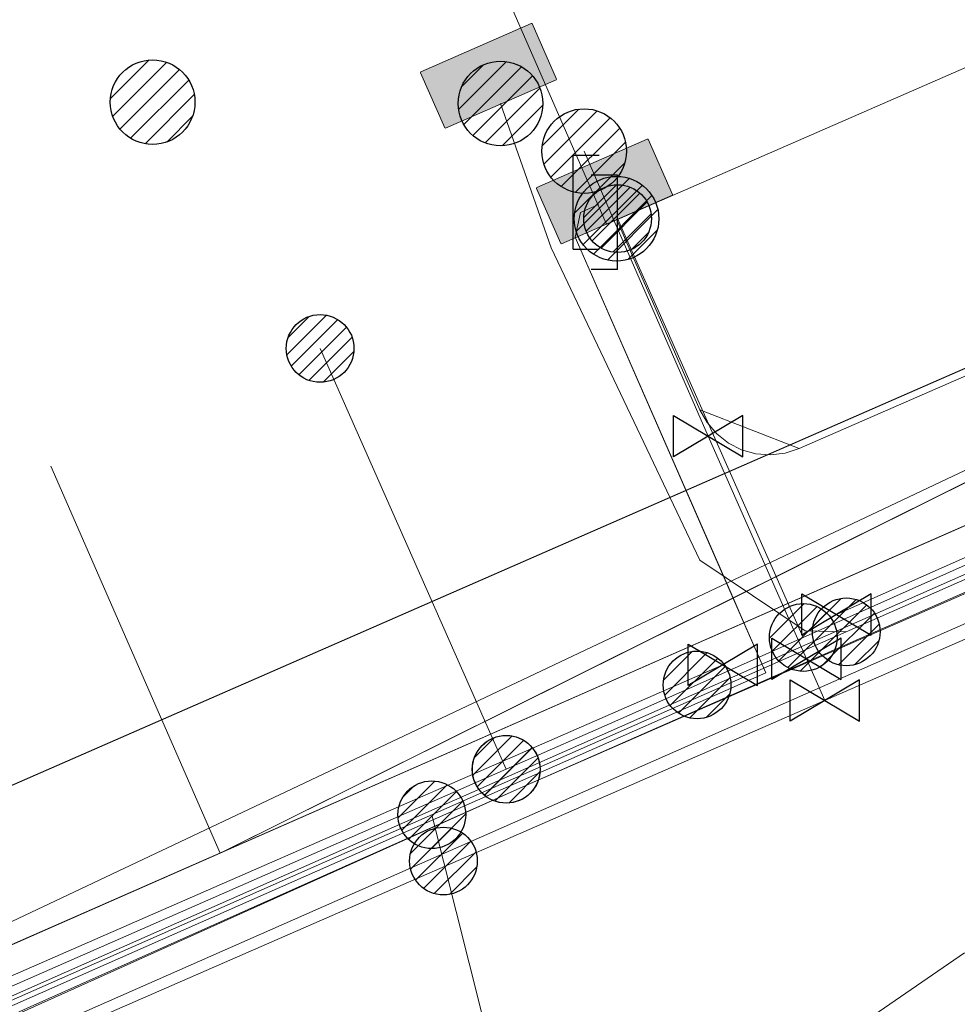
# Model space of a CAD drawing. Header units: metres. Extents: x 197355 to 199157, y 355772 to 356286.
# Tile 126 of 256: x 197765 to 197777, y 356116 to 356129. Entities that reach past the tile are written whole.
import ezdxf
from ezdxf.lldxf.tags import DXFTag

# ---------------------------------------------------------------- set-up
doc = ezdxf.new("R2010")
doc.units = ezdxf.units.M
doc.linetypes.add('RI-GWA', pattern=[18.450000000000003, 6, -1.8, 1.75, -1.8, 1.75, -1.8, 1.75, -1.8])
for name, color, linetype, lineweight in [('B-WE-KL-DATA_HULPSTUK_KPNB.V.-S', 90, 'Continuous', 25), ('B-WE-KL-DATA_KABELBUNDEL_KPNB.V.-G', 90, 'Continuous', 18), ('B-WE-KL-DATA_KABELBUNDEL_ZIGGOB.V.-G', 94, 'Continuous', 18), ('B-WE-KL-DATA_TELECOM_EUROFIBERNEDERLANDB.V.-G', 98, 'KL-TELECOM-ALGEMEEN-N', 18), ('B-WE-KL-DATA_TELECOM_KAST_VERDEELKAST_ZIGGOB.V.-G', 94, 'Continuous', 18), ('B-WE-KL-DATA_TELECOM_ZIGGOB.V.-G', 94, 'KL-TELECOM-ALGEMEEN-N', 18), ('B-WE-KL-DATA_ZIGGOB.V.-G', 94, 'KL-DATA-N', 18), ('B-WE-KL-ET_LS_ENEXISNETBEHEERB.V.-G', 190, 'KL-LS-N', 18), ('B-WE-KL-ET_LS_GEMEENTEROERMOND-G', 194, 'KL-LS-N', 18), ('B-WE-KL-ET_LS_HULPSTUK_ENEXISNETBEHEERB.V.-S', 190, 'Continuous', 25), ('B-WE-KL-ET_LS_KABELBUNDEL_ENEXISNETBEHEERB.V.-G', 190, 'KL-BUNDEL-N', 18), ('B-WE-KL-ET_LS_PUTKAST_ENEXISNETBEHEERB.V.-G', 190, 'Continuous', 18), ('B-WE-KL-ET_LS_PUTKAST_ENEXISNETBEHEERB.V.-V', 190, 'Continuous', 18), ('B-WE-KL-ET_MS_10 kV_ENEXISNETBEHEERB.V.-G', 130, 'KL-MS-N', 18), ('B-WE-KL-ET_MS_ENEXISNETBEHEERB.V.-G', 130, 'KL-MS-N', 18), ('B-WE-KL-GAS_HULPSTUK_ENEXISNETBEHEERB.V.-S', 30, 'Continuous', 25), ('B-WE-KL-GAS_LD_AANSLUITLEIDING_30 MBAR_PE_25_ENEXISNETBEHEERB.V.-G', 50, 'KL-GAS-LD-N', 18), ('B-WE-KL-GAS_LD_ENEXISNETBEHEERB.V.-G', 50, 'KL-GAS-LD-N', 18), ('B-WE-KL-GAS_LD_HOOFDLEIDING_30 MBAR_PE_110_ENEXISNETBEHEERB.V.-G', 50, 'KL-GAS-LD-N', 18), ('B-WE-KL-GAS_LD_HOOFDLEIDING_30 MBAR_PVC_160_ENEXISNETBEHEERB.V.-G', 50, 'KL-GAS-LD-N', 18), ('B-WE-KL-WATER_TRANSPORTLEIDING_NVWATERLEIDINGMAATSCHAPPIJLIMBURG-G', 170, 'KL-WATER-TR-N', 18), ('B-WE-RI-GWA_GEMEENTEROERMOND-G', 30, 'RI-GWA', 18)]:
    doc.layers.add(name, color=color, linetype=linetype, lineweight=lineweight)
doc.styles.get("Standard").update_dxf_attribs({"font": 'isocp.shx'})
doc.linetypes.add('KL-BUNDEL-N', pattern='A,28,-5,[103,NLCS.SHX,S=1.25,R=0,X=0,Y=0],-5,[103,NLCS.SHX,S=1.25,R=0,X=0,Y=0],-5,[103,NLCS.SHX,S=1.25,R=0,X=0,Y=0],-5,[103,NLCS.SHX,S=1.25,R=0,X=0,Y=0],-5', length=53)
tags = doc.linetypes.add('KL-DATA-N', pattern='A,4,-1,[101,NLCS.SHX,S=0.5,R=0,X=0,Y=0],-1,4,-1,["D",Standard,S=1,R=0,X=-0.25,Y=-0.5],-1.5', length=12.5).pattern_tags.tags
tags[18] = DXFTag(74, 10)
tags = doc.linetypes.add('KL-GAS-LD-N', pattern='A,4,-1,[69,NLCS.SHX,S=0.5,R=0,X=0,Y=0],-1,4,-1,["L",Standard,S=1,R=0,X=0.25,Y=-0.5],-2', length=13).pattern_tags.tags
tags[18] = DXFTag(74, 10)
tags = doc.linetypes.add('KL-LS-N', pattern='A,4,-1,[103,NLCS.SHX,S=0.75,R=0,X=0,Y=0],-1,4,-1,["L",Standard,S=1,R=0,X=0,Y=-0.5],-2', length=13).pattern_tags.tags
tags[18] = DXFTag(74, 10)
tags = doc.linetypes.add('KL-MS-N', pattern='A,4,-1,[103,NLCS.SHX,S=0.75,R=0,X=0,Y=0],-1,4,-1,["M",Standard,S=1,R=0,X=0,Y=-0.5],-2', length=13).pattern_tags.tags
tags[18] = DXFTag(74, 10)
doc.linetypes.add('KL-TELECOM-ALGEMEEN-N', pattern='A,7,-1,[101,NLCS.SHX,S=0.5,R=0,X=0,Y=0],-1', length=9)
doc.linetypes.add('KL-WATER-TR-N', pattern='A,7,-0.5,[168,NLCS.SHX,S=0.75,R=0,X=0.75,Y=0],-2,[168,NLCS.SHX,S=0.75,R=0,X=0.75,Y=0],-2', length=11.5)

# ---------------------------------------------------------------- blocks, each defined once
blk = doc.blocks.new('SKL-ET_HULP_MOF-SO')
h = blk.add_hatch()
h.set_pattern_fill('ANSI31', color=256, scale=6, style=0)
h.set_pattern_definition([(45, (-2.250000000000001, -126.9820083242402), (-0.5303300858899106, 0.5303300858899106), [])])
edge = h.paths.add_edge_path()
edge.add_arc((0, 0), 2.25, 0, 360)
at = {"linetype": 'Continuous'}
blk.add_circle((0, 0), 2.25, dxfattribs=at)
blk = doc.blocks.new('SKL-WTB_HULP_AANSLUITPUNT-SO')
h = blk.add_hatch()
h.set_pattern_fill('ANSI31', color=256, scale=3, style=0)
h.set_pattern_definition([(45, (-1.125, -63.49100416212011), (-0.2651650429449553, 0.2651650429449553), [])])
edge = h.paths.add_edge_path()
edge.add_arc((0, 0), 1.125, 0, 360)
at = {"linetype": 'Continuous'}
blk.add_circle((0, 0), 1.125, dxfattribs=at)
blk = doc.blocks.new('SKL-WTB_HULP_AFSLUITER-SO')
for p, q in [((2.303946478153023, 1.373199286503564), (-2.303946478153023, -1.373199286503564)), ((-2.303946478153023, 1.373199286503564), (2.303946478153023, -1.373199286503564)), ((2.303946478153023, -1.373199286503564), (2.303946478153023, 1.373199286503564))]:
    blk.add_line(p, q)
at = {"ltscale": 0.1}
blk.add_line((-2.303946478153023, -1.373199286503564), (-2.303946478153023, 1.373199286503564), dxfattribs=at)
blk = doc.blocks.new('SKL-WTB_HULP_VERLOOPSTUK-SO')
for p, q in [((-0.5394858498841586, -0.3828538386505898), (-0.5394858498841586, 0.8671461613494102)), ((-0.5394858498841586, 0.8671461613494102), (-0.1930833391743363, 0.8671461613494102)), ((0.04827083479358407, 0.5980948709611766), (-0.2981316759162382, 0.5980948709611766)), ((0.04827083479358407, -0.6519051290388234), (0.04827083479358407, 0.5980948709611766)), ((-0.5394858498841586, -0.3828538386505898), (-0.1930833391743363, -0.3828538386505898)), ((0.04827083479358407, -0.6519051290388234), (-0.2981316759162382, -0.6519051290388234))]:
    blk.add_line(p, q)
blk = doc.blocks.new('SKL-ET_HULP_AANSLUITPUNT-SO')
h = blk.add_hatch()
h.set_pattern_fill('ANSI31', color=256, scale=30, style=0)
h.set_pattern_definition([(45, (-11.25, -634.9100416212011), (-2.651650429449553, 2.651650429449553), [])])
edge = h.paths.add_edge_path()
edge.add_arc((0, 0), 11.25, 0, 360)
at = {"linetype": 'Continuous'}
blk.add_circle((0, 0), 11.25, dxfattribs=at)

msp = doc.modelspace()

# ---------------------------------------------------------------- hatches: boundary and pattern name
at = {"layer": 'B-WE-KL-ET_LS_PUTKAST_ENEXISNETBEHEERB.V.-V'}
for points in [[(197770.252, 356127.379), (197771.725, 356128.024), (197771.726, 356128.034), (197771.403, 356128.771), (197771.393, 356128.772), (197769.923, 356128.128), (197769.922, 356128.118), (197770.242, 356127.385), (197770.251, 356127.379)], [(197771.795, 356125.842), (197773.268, 356126.488), (197773.269, 356126.498), (197772.945, 356127.235), (197772.935, 356127.236), (197771.465, 356126.591), (197771.464, 356126.581), (197771.785, 356125.848), (197771.794, 356125.842)]]:
    msp.add_hatch(color=256, dxfattribs=at).paths.add_polyline_path(points)

# ---------------------------------------------------------------- linework, layer by layer
at = {"layer": 'B-WE-KL-DATA_KABELBUNDEL_KPNB.V.-G', "ltscale": 0.5, "flags": 128}
for points in [[(197736.563, 356103.716), (197770.426, 356118.58), (197771.06, 356118.858), (197772.616, 356119.542), (197773.596, 356119.98), (197775.007, 356120.61), (197784.939, 356125.045), (197788.694, 356126.722), (197789.082, 356126.895), (197791.413, 356127.936), (197791.662, 356128.061), (197791.9, 356128.208), (197792.123, 356128.375), (197792.33, 356128.561), (197792.52, 356128.766), (197792.691, 356128.986)], [(197788.694, 356126.722), (197784.939, 356125.045), (197775.007, 356120.61)], [(197775.007, 356120.61), (197772.54, 356126.179)], [(197768.587, 356124.452), (197771.06, 356118.858), (197771.06, 356118.858), (197771.06, 356118.858)], [(197775.007, 356120.61), (197773.596, 356119.98)], [(197773.596, 356119.98), (197772.616, 356119.542), (197771.06, 356118.858), (197771.059, 356118.858)], [(197771.059, 356118.858), (197770.426, 356118.58), (197736.563, 356103.716), (197735.887, 356103.419), (197732.632, 356103.132), (197732.631, 356103.132)]]:
    msp.add_lwpolyline(points, dxfattribs=at)
at = {"layer": 'B-WE-KL-DATA_KABELBUNDEL_ZIGGOB.V.-G', "ltscale": 0.5, "flags": 128}
for points in [[(197791.881, 356129.992), (197774.075, 356121.135)], [(197774.219, 356120.806), (197786.181, 356126.067)], [(197774.075, 356121.135), (197771.978, 356125.934)], [(197767.257, 356117.744), (197765.009, 356122.889)], [(197774.075, 356121.135), (197767.257, 356117.744)], [(197774.219, 356120.806), (197774.075, 356121.135)], [(197741.607, 356105.607), (197774.511, 356120.141), (197774.219, 356120.806)], [(197767.257, 356117.744), (197774.219, 356120.806)], [(197764.18, 356116.391), (197767.257, 356117.744)]]:
    msp.add_lwpolyline(points, dxfattribs=at)
at = {"layer": 'B-WE-KL-DATA_TELECOM_EUROFIBERNEDERLANDB.V.-G', "ltscale": 0.5, "flags": 128}
for points in [[(197524.238, 355932.78), (197529.9, 355949.2), (197536.7, 355968.9), (197537.5, 355970.2), (197538.1, 355971), (197539.4, 355972), (197541.2, 355972.5), (197547.5, 355972.9), (197562.3, 355973.5), (197568.1, 355974.2), (197572.7, 355975), (197579.6, 355976.6), (197586.1, 355978.7), (197590.3, 355979.9), (197575.3, 356001.4), (197578.7, 356002.6), (197589.6, 356007.4), (197589.9, 356007.5), (197590.2, 356007.6), (197590.5, 356007.8), (197590.8, 356007.9), (197591, 356008), (197591.3, 356008.2), (197591.6, 356008.3), (197591.9, 356008.4), (197592.2, 356008.6), (197592.4, 356008.7), (197592.7, 356008.9), (197593, 356009), (197593.2, 356009.2), (197593.5, 356009.4), (197593.8, 356009.5), (197594.1, 356009.7), (197594.3, 356009.8), (197594.6, 356010), (197594.9, 356010.2), (197595.1, 356010.3), (197595.4, 356010.5), (197595.6, 356010.7), (197595.9, 356010.9), (197596.2, 356011), (197596.4, 356011.2), (197596.7, 356011.4), (197596.9, 356011.6), (197597.2, 356011.8), (197597.4, 356012), (197597.7, 356012.2), (197598, 356012.4), (197598.3, 356012.6), (197598.5, 356012.8), (197598.8, 356013.1), (197599.1, 356013.3), (197599.3, 356013.5), (197599.6, 356013.7), (197599.9, 356014), (197600.2, 356014.2), (197600.4, 356014.4), (197600.7, 356014.7), (197600.9, 356014.9), (197601.2, 356015.1), (197601.5, 356015.4), (197601.7, 356015.6), (197602, 356015.9), (197602.2, 356016.1), (197602.5, 356016.3), (197602.8, 356016.6), (197603, 356016.8), (197603.3, 356017.1), (197603.5, 356017.3), (197603.8, 356017.6), (197604, 356017.8), (197604.2, 356018.1), (197604.5, 356018.3), (197604.7, 356018.6), (197605, 356018.9), (197616.4, 356028.1), (197630, 356040.8), (197658, 356063.2), (197678.8, 356076.5), (197691, 356083), (197698.4, 356086.8), (197713.3, 356093.6), (197738.1, 356107.1), (197790, 356129.8), (197806, 356136.5), (197809.2, 356138), (197829.8, 356146.3), (197830.3, 356146.5), (197830.8, 356146.7), (197831.3, 356147), (197831.8, 356147.2), (197832.3, 356147.4), (197832.9, 356147.6), (197833.4, 356147.8), (197833.9, 356148.1), (197834.4, 356148.3), (197834.9, 356148.5), (197835.5, 356148.7), (197836, 356148.9), (197836.5, 356149.2), (197837, 356149.4), (197837.5, 356149.6), (197838.1, 356149.8), (197838.6, 356150), (197839.1, 356150.2), (197839.6, 356150.4), (197840.2, 356150.6), (197840.7, 356150.8), (197841.2, 356151), (197841.7, 356151.2), (197842.3, 356151.4), (197842.8, 356151.6), (197843.3, 356151.8), (197843.8, 356152), (197844.4, 356152.2), (197844.9, 356152.4), (197845.2, 356152.5), (197845.5, 356152.6), (197845.7, 356152.7), (197846, 356152.8), (197846.3, 356152.9), (197846.6, 356153), (197846.9, 356153), (197847.2, 356153.1), (197847.5, 356153.2), (197847.7, 356153.2), (197848, 356153.3), (197848.3, 356153.3), (197848.6, 356153.4), (197848.9, 356153.5), (197849.2, 356153.5), (197849.5, 356153.5), (197849.8, 356153.6), (197850.1, 356153.6), (197850.4, 356153.6), (197850.7, 356153.7), (197851, 356153.7), (197851.3, 356153.7), (197851.6, 356153.7), (197851.9, 356153.7), (197852.2, 356153.7), (197852.5, 356153.7), (197852.8, 356153.7), (197853.1, 356153.7), (197853.3, 356153.7), (197854.1, 356153.6), (197854.9, 356153.6), (197855.6, 356153.5), (197856.4, 356153.5), (197857.1, 356153.4), (197857.9, 356153.3), (197858.7, 356153.2), (197859.4, 356153.1), (197860.2, 356153), (197860.9, 356152.9), (197861.7, 356152.8), (197862.4, 356152.6), (197863.2, 356152.5), (197863.9, 356152.3), (197864.7, 356152.2), (197865.4, 356152), (197866.2, 356151.9), (197866.9, 356151.7), (197867.6, 356151.5), (197868.4, 356151.3), (197869.1, 356151.1), (197869.8, 356150.9), (197870.6, 356150.7), (197871.3, 356150.4), (197872, 356150.2), (197872.7, 356150), (197873.5, 356149.7), (197874.2, 356149.4), (197874.9, 356149.2), (197907.5, 356145.7), (197924.7, 356144.2), (197936.7, 356143.5), (197987.2, 356137.5), (198011.1, 356138.6), (198031.4, 356139.2), (198032.3, 356139.5), (198033.7, 356140), (198034.8, 356140.5), (198036.1, 356141.5)], [(197524.238, 355932.78), (197529.9, 355949.2), (197536.7, 355968.9), (197537.5, 355970.2), (197538.1, 355971), (197539.4, 355972), (197541.2, 355972.5), (197547.5, 355972.9), (197562.3, 355973.5), (197568.1, 355974.2), (197572.7, 355975), (197579.6, 355976.6), (197586.1, 355978.7), (197590.3, 355979.9), (197575.3, 356001.4), (197578.7, 356002.6), (197589.6, 356007.4), (197589.9, 356007.5), (197590.2, 356007.6), (197590.5, 356007.8), (197590.8, 356007.9), (197591, 356008), (197591.3, 356008.2), (197591.6, 356008.3), (197591.9, 356008.4), (197592.2, 356008.6), (197592.4, 356008.7), (197592.7, 356008.9), (197593, 356009), (197593.2, 356009.2), (197593.5, 356009.4), (197593.8, 356009.5), (197594.1, 356009.7), (197594.3, 356009.8), (197594.6, 356010), (197594.9, 356010.2), (197595.1, 356010.3), (197595.4, 356010.5), (197595.6, 356010.7), (197595.9, 356010.9), (197596.2, 356011), (197596.4, 356011.2), (197596.7, 356011.4), (197596.9, 356011.6), (197597.2, 356011.8), (197597.4, 356012), (197597.7, 356012.2), (197598, 356012.4), (197598.3, 356012.6), (197598.5, 356012.8), (197598.8, 356013.1), (197599.1, 356013.3), (197599.3, 356013.5), (197599.6, 356013.7), (197599.9, 356014), (197600.2, 356014.2), (197600.4, 356014.4), (197600.7, 356014.7), (197600.9, 356014.9), (197601.2, 356015.1), (197601.5, 356015.4), (197601.7, 356015.6), (197602, 356015.9), (197602.2, 356016.1), (197602.5, 356016.3), (197602.8, 356016.6), (197603, 356016.8), (197603.3, 356017.1), (197603.5, 356017.3), (197603.8, 356017.6), (197604, 356017.8), (197604.2, 356018.1), (197604.5, 356018.3), (197604.7, 356018.6), (197605, 356018.9), (197616.4, 356028.1), (197630, 356040.8), (197658, 356063.2), (197678.8, 356076.5), (197691, 356083), (197698.4, 356086.8), (197713.3, 356093.6), (197738.1, 356107.1), (197789.987, 356129.8), (197805.987, 356136.55), (197809.245, 356137.959), (197829.8, 356146.3), (197830.3, 356146.5), (197830.8, 356146.7), (197831.3, 356147), (197831.8, 356147.2), (197832.3, 356147.4), (197832.9, 356147.6), (197833.4, 356147.8), (197833.9, 356148.1), (197834.4, 356148.3), (197834.9, 356148.5), (197835.5, 356148.7), (197836, 356148.9), (197836.5, 356149.2), (197837, 356149.4), (197837.5, 356149.6), (197838.1, 356149.8), (197838.6, 356150), (197839.1, 356150.2), (197839.6, 356150.4), (197840.2, 356150.6), (197840.7, 356150.8), (197841.2, 356151), (197841.7, 356151.2), (197842.3, 356151.4), (197842.8, 356151.6), (197843.3, 356151.8), (197843.8, 356152), (197844.4, 356152.2), (197844.9, 356152.4), (197845.2, 356152.5), (197845.5, 356152.6), (197845.7, 356152.7), (197846, 356152.8), (197846.3, 356152.9), (197846.6, 356153), (197846.9, 356153), (197847.2, 356153.1), (197847.5, 356153.2), (197847.7, 356153.2), (197848, 356153.3), (197848.3, 356153.3), (197848.6, 356153.4), (197848.9, 356153.5), (197849.2, 356153.5), (197849.5, 356153.5), (197849.8, 356153.6), (197850.1, 356153.6), (197850.4, 356153.6), (197850.7, 356153.7), (197851, 356153.7), (197851.3, 356153.7), (197851.6, 356153.7), (197851.9, 356153.7), (197852.2, 356153.7), (197852.5, 356153.7), (197852.8, 356153.7), (197853.1, 356153.7), (197853.3, 356153.7), (197854.1, 356153.6), (197854.9, 356153.6), (197855.6, 356153.5), (197856.4, 356153.5), (197857.1, 356153.4), (197857.9, 356153.3), (197858.7, 356153.2), (197859.4, 356153.1), (197860.2, 356153), (197860.9, 356152.9), (197861.7, 356152.8), (197862.4, 356152.6), (197863.2, 356152.5), (197863.9, 356152.3), (197864.7, 356152.2), (197865.4, 356152), (197866.2, 356151.9), (197866.9, 356151.7), (197867.6, 356151.5), (197868.4, 356151.3), (197869.1, 356151.1), (197869.8, 356150.9), (197870.6, 356150.7), (197871.3, 356150.4), (197872, 356150.2), (197872.7, 356150), (197873.5, 356149.7), (197874.2, 356149.4), (197874.9, 356149.2), (197907.5, 356145.7), (197924.7, 356144.2), (197936.7, 356143.5), (197987.2, 356137.5), (198011.1, 356138.6), (198031.4, 356139.2), (198032.3, 356139.5), (198033.7, 356140), (198034.8, 356140.5), (198036.1, 356141.5)], [(197574.322, 355975.466), (197574.411, 355975.386), (197579.6, 355976.6), (197586.1, 355978.7), (197590.3, 355979.9), (197575.3, 356001.4), (197578.7, 356002.6), (197590.2, 356007.6), (197591, 356008), (197591.3, 356008.2), (197591.9, 356008.4), (197592.7, 356008.9), (197593, 356009), (197593.5, 356009.4), (197593.8, 356009.5), (197595.4, 356010.5), (197595.9, 356010.9), (197596.2, 356011), (197596.7, 356011.4), (197596.9, 356011.6), (197597.4, 356012), (197598.3, 356012.6), (197599.1, 356013.3), (197599.3, 356013.5), (197599.9, 356014), (197600.2, 356014.2), (197601.2, 356015.1), (197602.2, 356016.1), (197604, 356017.8), (197604.2, 356018.1), (197604.7, 356018.6), (197605, 356018.9), (197616.4, 356028.1), (197630, 356040.8), (197658, 356063.2), (197678.8, 356076.5), (197691, 356083), (197698.4, 356086.8), (197713.3, 356093.6), (197738.1, 356107.1), (197789.987, 356129.8), (197805.987, 356136.55)]]:
    msp.add_lwpolyline(points, dxfattribs=at)
at = {"layer": 'B-WE-KL-DATA_TELECOM_KAST_VERDEELKAST_ZIGGOB.V.-G', "ltscale": 0.5, "flags": 128}
msp.add_lwpolyline([(197772.398, 356126.106), (197787.193, 356132.57), (197787.198, 356132.575), (197787.198, 356132.583), (197781.56, 356145.443), (197781.555, 356145.448), (197781.547, 356145.448), (197777.099, 356143.492), (197766.787, 356138.955), (197766.782, 356138.95), (197766.782, 356138.942), (197772.388, 356126.112), (197772.397, 356126.106), (197772.398, 356126.106)], close=True, dxfattribs=at)
at = {"layer": 'B-WE-KL-DATA_TELECOM_ZIGGOB.V.-G', "ltscale": 0.5, "flags": 128}
for points in [[(197358.994, 356027.575), (197372.174, 356023.752), (197446.185, 356002.035), (197514.325, 355983.011), (197519.478, 355981.578), (197519.937, 355981.362), (197520.285, 355981.021), (197520.503, 355980.597), (197520.577, 355980.149), (197520.525, 355979.74), (197518.205, 355971.195), (197535.281, 355966.606), (197536.16, 355969.499), (197536.822, 355970.716), (197537.411, 355971.427), (197538.103, 355972.038), (197539.296, 355972.735), (197540.168, 355973.037), (197541.075, 355973.2), (197552.959, 355974.095), (197556.672, 355974.053), (197561.499, 355974.223), (197564.706, 355974.485), (197568.052, 355974.93), (197568.273, 355975.28), (197567.828, 355999.47), (197568.148, 355999.629), (197571.736, 356000.27), (197573.761, 356000.715), (197576.795, 356001.499), (197581.126, 356002.877), (197585.161, 356004.446), (197589.361, 356006.395), (197593.353, 356008.659), (197596.492, 356010.595), (197598.471, 356012.067), (197605.674, 356017.86), (197613.526, 356025.42), (197616.074, 356027.712), (197630.198, 356040.934), (197632.17, 356042.807), (197642.175, 356051.048), (197643.501, 356052.17), (197644.994, 356053.473), (197645.402, 356054.249), (197645.755, 356054.716), (197652.926, 356060.15), (197653.3, 356060.304), (197654.01, 356060.403), (197654.451, 356060.612), (197657.821, 356062.883), (197664.819, 356067.894), (197678.172, 356076.721), (197684.607, 356080.318), (197689.154, 356082.756), (197696.365, 356086.454), (197706.352, 356091.212), (197720.993, 356097.74), (197741.292, 356106.325), (197767.257, 356117.744), (197791.881, 356129.992), (197792.901, 356130.521), (197806.217, 356136.252), (197806.776, 356136.432), (197808.051, 356136.559), (197810.344, 356136.2), (197811.915, 356136.348), (197815.421, 356137.4), (197821.984, 356139.217), (197828.038, 356140.721), (197834.81, 356142.189), (197838.476, 356142.944), (197849.35, 356144.74), (197857.154, 356145.729), (197864.125, 356146.397), (197869.268, 356146.739), (197877.188, 356146.727), (197883.987, 356146.55), (197895.291, 356146.053), (197907.435, 356144.712), (197957.963, 356139.902), (197970.15, 356139.297), (197980.617, 356138.997), (197999.534, 356138.779), (198016.844, 356138.914), (198028.993, 356139.065), (198030.88, 356139.187), (198032.622, 356139.456), (198033.553, 356139.709), (198035.601, 356140.815), (198036.544, 356141.51), (198037.517, 356142.402), (198038.335, 356143.332), (198039.277, 356144.87), (198039.654, 356145.779), (198040.351, 356148.229), (198040.509, 356148.558), (198040.72, 356148.747), (198040.946, 356148.788), (198050.017, 356147.496), (198060.19, 356145.867), (198068.789, 356146.061), (198069.148, 356146.003), (198068.787, 356179.08), (198068.811, 356180.614), (198069.185, 356181.162), (198069.617, 356181.375), (198070.115, 356181.424), (198076.202, 356180.733), (198082.163, 356180.047)], [(197632.987, 356079.84), (197634.817, 356078.352), (197636.453, 356077.011), (197637.645, 356076.029), (197638.856, 356075.026), (197640.532, 356073.631), (197642.243, 356072.198), (197643.986, 356070.73), (197645.762, 356069.226), (197650.251, 356065.146), (197652.449, 356062.751), (197656.163, 356062.842), (197657.945, 356064.061), (197659.954, 356065.423), (197661.987, 356066.777), (197663.931, 356068.047), (197665.898, 356069.31), (197667.888, 356070.565), (197669.9, 356071.812), (197671.935, 356073.051), (197673.992, 356074.282), (197676.071, 356075.506), (197678.172, 356076.721), (197681.365, 356078.529), (197684.607, 356080.318), (197686.888, 356081.551), (197689.154, 356082.756), (197690.972, 356083.708), (197692.78, 356084.641), (197694.577, 356085.557), (197696.365, 356086.454), (197698.893, 356087.7), (197701.401, 356088.908), (197703.887, 356090.079), (197706.352, 356091.212), (197713.052, 356094.234), (197720.993, 356097.74), (197721.481, 356099.812), (197734.576, 356105.403), (197737.539, 356104.737), (197741.292, 356106.325), (197786.476, 356126.197), (197791.495, 356128.14), (197792.561, 356133.259), (197792.265, 356134.283), (197806.123, 356140.313), (197806.944, 356138.428), (197811.864, 356136.968), (197826.376, 356143.379), (197827.858, 356144.012), (197829.357, 356144.611), (197830.871, 356145.173), (197832.4, 356145.699), (197833.942, 356146.19), (197835.498, 356146.643), (197837.065, 356147.06), (197838.644, 356147.44), (197840.233, 356147.782), (197841.831, 356148.087), (197843.438, 356148.354), (197845.052, 356148.584), (197846.673, 356148.775), (197848.299, 356148.929), (197849.931, 356149.044), (197851.566, 356149.121), (197851.796, 356149.125), (197852.348, 356155.255), (197868.95, 356153.736), (197868.971, 356153.96)], [(197632.987, 356079.84), (197634.817, 356078.352), (197636.453, 356077.011), (197637.645, 356076.029), (197638.856, 356075.026), (197640.532, 356073.631), (197642.243, 356072.198), (197643.986, 356070.73), (197645.762, 356069.226), (197650.251, 356065.146), (197652.449, 356062.751), (197656.163, 356062.842), (197657.945, 356064.061), (197659.954, 356065.423), (197661.987, 356066.777), (197663.931, 356068.047), (197665.898, 356069.31), (197667.888, 356070.565), (197669.9, 356071.812), (197671.935, 356073.051), (197673.992, 356074.282), (197676.071, 356075.506), (197678.172, 356076.721), (197681.365, 356078.529), (197684.607, 356080.318), (197686.888, 356081.551), (197689.154, 356082.756), (197690.972, 356083.708), (197692.78, 356084.641), (197694.577, 356085.557), (197696.365, 356086.454), (197698.893, 356087.7), (197701.401, 356088.908), (197703.887, 356090.079), (197706.352, 356091.212), (197713.052, 356094.234), (197720.993, 356097.74), (197721.481, 356099.812), (197734.576, 356105.403), (197737.539, 356104.737), (197741.292, 356106.325), (197786.476, 356126.197), (197791.495, 356128.14), (197792.561, 356133.259), (197792.265, 356134.283), (197806.123, 356140.313), (197806.944, 356138.428), (197811.864, 356136.968), (197826.376, 356143.379), (197827.858, 356144.012), (197829.357, 356144.611), (197830.871, 356145.173), (197832.4, 356145.699), (197833.942, 356146.19), (197835.498, 356146.643), (197837.065, 356147.06), (197838.644, 356147.44), (197840.233, 356147.782), (197841.831, 356148.087), (197843.438, 356148.354), (197845.052, 356148.584), (197846.673, 356148.775), (197848.299, 356148.929), (197849.931, 356149.044), (197851.566, 356149.121), (197851.796, 356149.125), (197852.348, 356155.255), (197891.338, 356151.687), (197891.293, 356151.189), (197892.288, 356151.098), (197891.915, 356147.026), (197895.345, 356146.651), (197907.553, 356146.056), (197924.624, 356144.457), (197944.061, 356142.33), (197944.46, 356146.668), (197960.186, 356145.221), (197960.229, 356145.719)], [(197739.09, 356110.473), (197740.913, 356106.165), (197741.292, 356106.325), (197786.476, 356126.197), (197791.495, 356128.14), (197792.561, 356133.259), (197792.265, 356134.283), (197806.123, 356140.313), (197806.944, 356138.428), (197811.864, 356136.968), (197826.376, 356143.379), (197827.858, 356144.012), (197829.357, 356144.611), (197830.871, 356145.173), (197832.4, 356145.699), (197833.942, 356146.19), (197835.498, 356146.643), (197837.065, 356147.06), (197838.644, 356147.44), (197840.233, 356147.782), (197841.831, 356148.087), (197843.438, 356148.354), (197845.052, 356148.584), (197846.673, 356148.775), (197848.299, 356148.929), (197849.931, 356149.044), (197851.566, 356149.121), (197851.796, 356149.125), (197852.348, 356155.255), (197868.95, 356153.736), (197868.971, 356153.96)], [(197358.994, 356027.575), (197372.174, 356023.752), (197446.185, 356002.035), (197514.325, 355983.011), (197519.478, 355981.578), (197519.937, 355981.362), (197520.285, 355981.021), (197520.503, 355980.597), (197520.577, 355980.149), (197520.525, 355979.74), (197518.205, 355971.195), (197535.281, 355966.606), (197536.16, 355969.499), (197536.822, 355970.716), (197537.411, 355971.427), (197538.103, 355972.038), (197539.296, 355972.735), (197540.168, 355973.037), (197541.075, 355973.2), (197552.959, 355974.095), (197556.672, 355974.053), (197561.499, 355974.223), (197564.706, 355974.485), (197568.052, 355974.93), (197568.273, 355975.28), (197567.828, 355999.47), (197568.148, 355999.629), (197571.736, 356000.27), (197573.761, 356000.715), (197576.795, 356001.499), (197581.126, 356002.877), (197585.161, 356004.446), (197589.361, 356006.395), (197593.353, 356008.659), (197596.492, 356010.595), (197598.471, 356012.067), (197605.674, 356017.86), (197613.526, 356025.42), (197616.074, 356027.712), (197630.198, 356040.934), (197632.17, 356042.807), (197642.175, 356051.048), (197643.501, 356052.17), (197644.994, 356053.473), (197645.402, 356054.249), (197645.755, 356054.716), (197652.926, 356060.15), (197653.3, 356060.304), (197654.01, 356060.403), (197654.451, 356060.612), (197657.821, 356062.883), (197664.819, 356067.894), (197678.172, 356076.721), (197684.607, 356080.318), (197689.154, 356082.756), (197696.365, 356086.454), (197706.352, 356091.212), (197720.993, 356097.74), (197741.292, 356106.325), (197767.257, 356117.744), (197791.881, 356129.992), (197792.901, 356130.521), (197806.217, 356136.252), (197806.776, 356136.432), (197808.051, 356136.559), (197810.344, 356136.2), (197811.915, 356136.348), (197815.421, 356137.4), (197821.984, 356139.217), (197828.038, 356140.721), (197834.81, 356142.189), (197838.476, 356142.944), (197849.35, 356144.74), (197857.154, 356145.729), (197864.125, 356146.397), (197869.268, 356146.739), (197877.188, 356146.727), (197883.987, 356146.55), (197895.291, 356146.053), (197907.435, 356144.712), (197957.963, 356139.902), (197970.15, 356139.297), (197980.617, 356138.997), (197999.534, 356138.779), (198016.844, 356138.914), (198028.993, 356139.065), (198030.88, 356139.187), (198032.622, 356139.456), (198033.553, 356139.709), (198035.601, 356140.815), (198036.544, 356141.51), (198037.517, 356142.402), (198038.335, 356143.332), (198039.277, 356144.87), (198039.654, 356145.779), (198040.351, 356148.229), (198040.509, 356148.558), (198040.72, 356148.747), (198040.946, 356148.788), (198050.017, 356147.496), (198060.19, 356145.867), (198068.789, 356146.061), (198080.379, 356144.212), (198085.766, 356143.495), (198089.804, 356142.708), (198134.378, 356137.593), (198147.197, 356136.183), (198147.563, 356135.856), (198147.954, 356134.783), (198148.191, 356134.576), (198150.79, 356134.186), (198153.434, 356134.051), (198153.658, 356134.203), (198154.175, 356135.145), (198154.35, 356135.324), (198154.628, 356135.439), (198160.381, 356134.76), (198165.576, 356134.156), (198178.026, 356132.673), (198189.728, 356130.519), (198192.217, 356129.97), (198195.345, 356129.025), (198197.381, 356128.247), (198201.377, 356126.438), (198204.396, 356125.245), (198207.482, 356124.237), (198210.368, 356123.477), (198213.308, 356122.877), (198219.702, 356122.083), (198220.062, 356122.15), (198220.303, 356122.469), (198220.623, 356122.581), (198228.029, 356121.707), (198228.473, 356121.504), (198228.489, 356121.485), (198228.549, 356121.37), (198228.671, 356121.163), (198228.685, 356121.149), (198229.041, 356120.983), (198234.092, 356120.354), (198234.532, 356120.116), (198234.847, 356119.752), (198234.993, 356119.087), (198234.835, 356117.753), (198232.816, 356101.024), (198232.809, 356100.917), (198232.811, 356100.816), (198232.92, 356100.403), (198233.177, 356100.045), (198233.552, 356099.785), (198233.999, 356099.654), (198243.875, 356098.391), (198305.969, 356089.95), (198325.963, 356086.989), (198382.794, 356078.111), (198390.539, 356076.791)], [(197739.09, 356110.473), (197740.913, 356106.165), (197741.292, 356106.325), (197774.219, 356120.806), (197771.978, 356125.934)], [(197739.09, 356110.473), (197740.913, 356106.165), (197741.292, 356106.325), (197767.257, 356117.744), (197765.009, 356122.889)]]:
    msp.add_lwpolyline(points, dxfattribs=at)
at = {"layer": 'B-WE-KL-DATA_ZIGGOB.V.-G', "ltscale": 0.5, "flags": 128}
msp.add_lwpolyline([(197637.928, 356061.171), (197639.855, 356060.231), (197641.641, 356058.912), (197644.155, 356056.376), (197645.755, 356054.716), (197652.926, 356060.15), (197653.3, 356060.304), (197654.01, 356060.403), (197654.451, 356060.612), (197657.821, 356062.883), (197658.073, 356063.064), (197679.285, 356075.8), (197691.344, 356082.577), (197698.72, 356086.233), (197713.57, 356093.312), (197741.607, 356105.607), (197774.511, 356120.141), (197771.978, 356125.934), (197772.046, 356126.259), (197772.288, 356126.365)], dxfattribs=at)
at = {"layer": 'B-WE-KL-ET_LS_ENEXISNETBEHEERB.V.-G', "ltscale": 0.5, "flags": 128}
for points in [[(197772.527, 356126.173), (197773.635, 356123.637), (197773.731, 356123.466), (197773.858, 356123.317), (197774.012, 356123.195), (197774.187, 356123.106), (197774.376, 356123.053), (197774.571, 356123.037), (197774.766, 356123.06), (197774.952, 356123.121), (197788.877, 356129.204), (197789.338, 356129.382), (197789.814, 356129.518), (197790.299, 356129.612), (197790.791, 356129.662), (197791.759, 356129.718), (197792.251, 356129.769), (197792.736, 356129.864), (197793.211, 356130.002), (197793.671, 356130.182), (197805.073, 356135.252), (197805.985, 356135.669), (197806.192, 356135.781), (197806.358, 356135.908), (197806.483, 356136.051), (197806.567, 356136.21), (197806.61, 356136.384), (197806.612, 356136.574), (197806.574, 356136.78), (197806.494, 356137.001), (197784.665, 356186.947), (197780.99, 356191.689), (197771.825, 356202.266), (197771.683, 356202.453), (197771.586, 356202.637), (197771.533, 356202.818), (197771.524, 356202.995), (197771.559, 356203.169), (197771.639, 356203.34), (197771.763, 356203.507), (197771.931, 356203.671), (197772.007, 356203.736)], [(197775.579, 356120.685), (197775.034, 356120.698), (197773.634, 356121.639), (197771.656, 356125.792), (197770.984, 356127.709)], [(197775.579, 356120.685), (197787.396, 356125.903)], [(197723.807, 356098.738), (197740.269, 356105.093), (197775.579, 356120.685)], [(197770.071, 356118.253), (197770.226, 356117.638)], [(197770.226, 356117.638), (197773.803, 356103.427)]]:
    msp.add_lwpolyline(points, dxfattribs=at)
at = {"layer": 'B-WE-KL-ET_LS_GEMEENTEROERMOND-G', "ltscale": 0.5, "flags": 128}
msp.add_lwpolyline([(197779.955, 356122.686), (197739.123, 356104.619)], dxfattribs=at)
at = {"layer": 'B-WE-KL-ET_LS_KABELBUNDEL_ENEXISNETBEHEERB.V.-G', "ltscale": 0.5, "flags": 128}
for points in [[(197772.527, 356126.173), (197773.635, 356123.637), (197774.952, 356123.121), (197788.877, 356129.204), (197790.791, 356129.662), (197791.759, 356129.718), (197793.671, 356130.182), (197797.766, 356132.003)], [(197775.579, 356120.685), (197775.034, 356120.698), (197773.634, 356121.639), (197771.656, 356125.792), (197770.984, 356127.709)], [(197775.579, 356120.685), (197787.396, 356125.903)], [(197723.807, 356098.738), (197740.269, 356105.093), (197775.579, 356120.685)]]:
    msp.add_lwpolyline(points, dxfattribs=at)
at = {"layer": 'B-WE-KL-ET_LS_PUTKAST_ENEXISNETBEHEERB.V.-G', "ltscale": 0.5, "flags": 128}
for points in [[(197770.252, 356127.379), (197771.725, 356128.024), (197771.726, 356128.034), (197771.403, 356128.771), (197771.393, 356128.772), (197769.923, 356128.128), (197769.922, 356128.118), (197770.242, 356127.385), (197770.251, 356127.379), (197770.252, 356127.379)], [(197771.795, 356125.842), (197773.268, 356126.488), (197773.269, 356126.498), (197772.945, 356127.235), (197772.935, 356127.236), (197771.465, 356126.591), (197771.464, 356126.581), (197771.785, 356125.848), (197771.794, 356125.842), (197771.795, 356125.842)]]:
    msp.add_lwpolyline(points, close=True, dxfattribs=at)
at = {"layer": 'B-WE-KL-ET_MS_10 kV_ENEXISNETBEHEERB.V.-G', "ltscale": 0.5, "flags": 128}
for points in [[(197651.962, 356032.207), (197652.291, 356032.549), (197652.628, 356032.862), (197652.973, 356033.148), (197653.324, 356033.404), (197653.682, 356033.631), (197654.047, 356033.829), (197654.417, 356033.997), (197654.792, 356034.135), (197655.369, 356034.247), (197655.981, 356034.399), (197656.625, 356034.592), (197657.296, 356034.824), (197657.549, 356034.993), (197657.749, 356035.196), (197657.892, 356035.428), (197657.976, 356035.686), (197658, 356035.965), (197657.962, 356036.26), (197657.864, 356036.565), (197657.708, 356036.875), (197645.138, 356052.453), (197645.079, 356052.584), (197645.047, 356052.723), (197645.041, 356052.866), (197645.062, 356053.007), (197645.109, 356053.143), (197645.181, 356053.266), (197645.275, 356053.375), (197654.451, 356060.612), (197658.418, 356063.253), (197659.263, 356063.899), (197665.258, 356067.735), (197667.245, 356069.071), (197669.246, 356070.387), (197671.259, 356071.683), (197673.286, 356072.958), (197675.326, 356074.212), (197677.378, 356075.445), (197679.443, 356076.658), (197681.52, 356077.849), (197683.609, 356079.019), (197685.71, 356080.168), (197687.823, 356081.296), (197689.947, 356082.402), (197692.082, 356083.486), (197694.227, 356084.549), (197696.384, 356085.589), (197698.551, 356086.608), (197714.118, 356093.584), (197717.777, 356095.199), (197722.739, 356097.271), (197727.688, 356099.373), (197732.624, 356101.507), (197758.158, 356112.723), (197764.692, 356115.683), (197771.242, 356118.608), (197777.807, 356121.498), (197784.934, 356124.592), (197785.465, 356124.861), (197785.98, 356125.16), (197786.478, 356125.488), (197786.956, 356125.843), (197787.413, 356126.225), (197787.848, 356126.631), (197788.26, 356127.062), (197788.646, 356127.516), (197789.006, 356127.99), (197789.339, 356128.484), (197789.643, 356128.996), (197789.918, 356129.525), (197790.163, 356130.068), (197790.376, 356130.624), (197790.558, 356131.191), (197790.819, 356131.904), (197791.021, 356132.637), (197791.162, 356133.383), (197791.242, 356134.139), (197791.261, 356134.898), (197791.217, 356135.656), (197791.111, 356136.409), (197790.945, 356137.15), (197784.886, 356151.732), (197775.137, 356173.394), (197774.776, 356173.999), (197773.524, 356176.082), (197772.261, 356178.159), (197771.064, 356179.706), (197769.806, 356181.294), (197768.488, 356182.925), (197767.11, 356184.597), (197765.673, 356186.31), (197764.176, 356188.064), (197762.619, 356189.859), (197761.004, 356191.695)], [(197664.537, 356067.936), (197664.936, 356068.241), (197666.532, 356069.379), (197678.582, 356076.72), (197691.071, 356083.285), (197697.335, 356086.481), (197703.643, 356089.588), (197713.747, 356094.339), (197723.955, 356098.863), (197732.114, 356102.66), (197764.157, 356116.678), (197787.665, 356127.807), (197792.9, 356130.52), (197806.216, 356136.251), (197807.594, 356136.556), (197808.997, 356136.413), (197810.452, 356136.197), (197811.915, 356136.348), (197822.522, 356139.357), (197833.253, 356141.886), (197836.863, 356142.636), (197840.088, 356143.251), (197842.342, 356143.632), (197834.813, 356142.21), (197836.863, 356142.636), (197840.088, 356143.251), (197842.342, 356143.632)]]:
    msp.add_lwpolyline(points, dxfattribs=at)
at = {"layer": 'B-WE-KL-ET_MS_ENEXISNETBEHEERB.V.-G', "ltscale": 0.5, "flags": 128}
for points in [[(197717.777, 356095.199), (197727.688, 356099.373), (197737.547, 356103.671), (197758.158, 356112.723), (197771.242, 356118.608), (197784.388, 356124.353), (197788.26, 356127.062), (197790.558, 356131.191)], [(197732.114, 356102.66), (197764.157, 356116.678), (197787.665, 356127.807), (197787.731, 356127.841)]]:
    msp.add_lwpolyline(points, dxfattribs=at)
at = {"layer": 'B-WE-KL-GAS_LD_AANSLUITLEIDING_30 MBAR_PE_25_ENEXISNETBEHEERB.V.-G', "ltscale": 0.5, "flags": 128}
msp.add_lwpolyline([(197772.489, 356126.156), (197772.096, 356127.076)], dxfattribs=at)
at = {"layer": 'B-WE-KL-GAS_LD_ENEXISNETBEHEERB.V.-G', "ltscale": 0.5, "flags": 128}
for points in [[(197789.703, 356126.97), (197788.877, 356126.611), (197777.15, 356121.667), (197775.451, 356120.916)], [(197773.742, 356123.287), (197772.489, 356126.156)], [(197734.174, 356102.863), (197772.902, 356119.789), (197773.94, 356120.248)]]:
    msp.add_lwpolyline(points, dxfattribs=at)
at = {"layer": 'B-WE-KL-GAS_LD_HOOFDLEIDING_30 MBAR_PE_110_ENEXISNETBEHEERB.V.-G', "ltscale": 0.5, "flags": 128}
for points in [[(197775.05, 356120.325), (197773.742, 356123.287)], [(197775.293, 356119.774), (197775.05, 356120.325)]]:
    msp.add_lwpolyline(points, dxfattribs=at)
at = {"layer": 'B-WE-KL-GAS_LD_HOOFDLEIDING_30 MBAR_PVC_160_ENEXISNETBEHEERB.V.-G', "ltscale": 0.5, "flags": 128}
msp.add_lwpolyline([(197794.604, 356135.549), (197794.818, 356135.064), (197794.295, 356130.101), (197792.135, 356127.128), (197764.063, 356114.871), (197733.303, 356101.371)], dxfattribs=at)
at = {"layer": 'B-WE-KL-WATER_TRANSPORTLEIDING_NVWATERLEIDINGMAATSCHAPPIJLIMBURG-G', "ltscale": 0.5, "flags": 128}
msp.add_lwpolyline([(197784.832, 356124.182), (197782.045, 356122.95), (197734.124, 356101.817)], dxfattribs=at)
at = {"layer": 'B-WE-RI-GWA_GEMEENTEROERMOND-G', "ltscale": 0.5, "flags": 128}
msp.add_lwpolyline([(197767.071, 356109.496), (197798.11, 356130.816)], dxfattribs=at)

# ---------------------------------------------------------------- block references
at = {"layer": 'B-WE-KL-DATA_HULPSTUK_KPNB.V.-S', "xscale": 0.2, "yscale": 0.2, "zscale": 0.2}
for p in [(197772.54, 356126.179), (197768.587, 356124.452), (197775.007, 356120.61), (197775.007, 356120.61), (197775.007, 356120.61), (197773.596, 356119.98), (197773.596, 356119.98), (197771.059, 356118.858), (197771.059, 356118.858), (197771.06, 356118.858)]:
    msp.add_blockref('SKL-ET_HULP_MOF-SO', p, dxfattribs=at)
at = {"layer": 'B-WE-KL-ET_LS_HULPSTUK_ENEXISNETBEHEERB.V.-S'}
for name, p, xscale, yscale, zscale in [('SKL-ET_HULP_AANSLUITPUNT-SO', (197766.361, 356127.727), 0.05, 0.05, 0.05), ('SKL-ET_HULP_AANSLUITPUNT-SO', (197770.984, 356127.709), 0.05, 0.05, 0.05), ('SKL-ET_HULP_AANSLUITPUNT-SO', (197772.526, 356126.177), 0.05, 0.05, 0.05), ('SKL-ET_HULP_MOF-SO', (197775.579, 356120.685), 0.2, 0.2, 0.2), ('SKL-ET_HULP_MOF-SO', (197770.071, 356118.253), 0.2, 0.2, 0.2), ('SKL-ET_HULP_MOF-SO', (197770.226, 356117.638), 0.2, 0.2, 0.2)]:
    msp.add_blockref(name, p, dxfattribs=dict(at, xscale=xscale, yscale=yscale, zscale=zscale))
at = {"layer": 'B-WE-KL-GAS_HULPSTUK_ENEXISNETBEHEERB.V.-S'}
for name, p, xscale, yscale, zscale in [('SKL-WTB_HULP_AANSLUITPUNT-SO', (197766.361, 356127.727), 0.5, 0.5, 0.5), ('SKL-WTB_HULP_AANSLUITPUNT-SO', (197772.096, 356127.076), 0.5, 0.5, 0.5), ('SKL-WTB_HULP_AFSLUITER-SO', (197773.742, 356123.287), 0.2, 0.2, 0.2), ('SKL-WTB_HULP_AFSLUITER-SO', (197775.451, 356120.916), 0.2, 0.2, 0.2), ('SKL-WTB_HULP_AFSLUITER-SO', (197775.05, 356120.325), 0.2, 0.2, 0.2), ('SKL-WTB_HULP_AFSLUITER-SO', (197773.94, 356120.248), 0.2, 0.2, 0.2), ('SKL-WTB_HULP_AFSLUITER-SO', (197775.293, 356119.774), 0.2, 0.2, 0.2)]:
    msp.add_blockref(name, p, dxfattribs=dict(at, xscale=xscale, yscale=yscale, zscale=zscale))
msp.add_blockref('SKL-WTB_HULP_VERLOOPSTUK-SO', (197772.489, 356126.156), dxfattribs=at)

doc.saveas('drawing.dxf')
